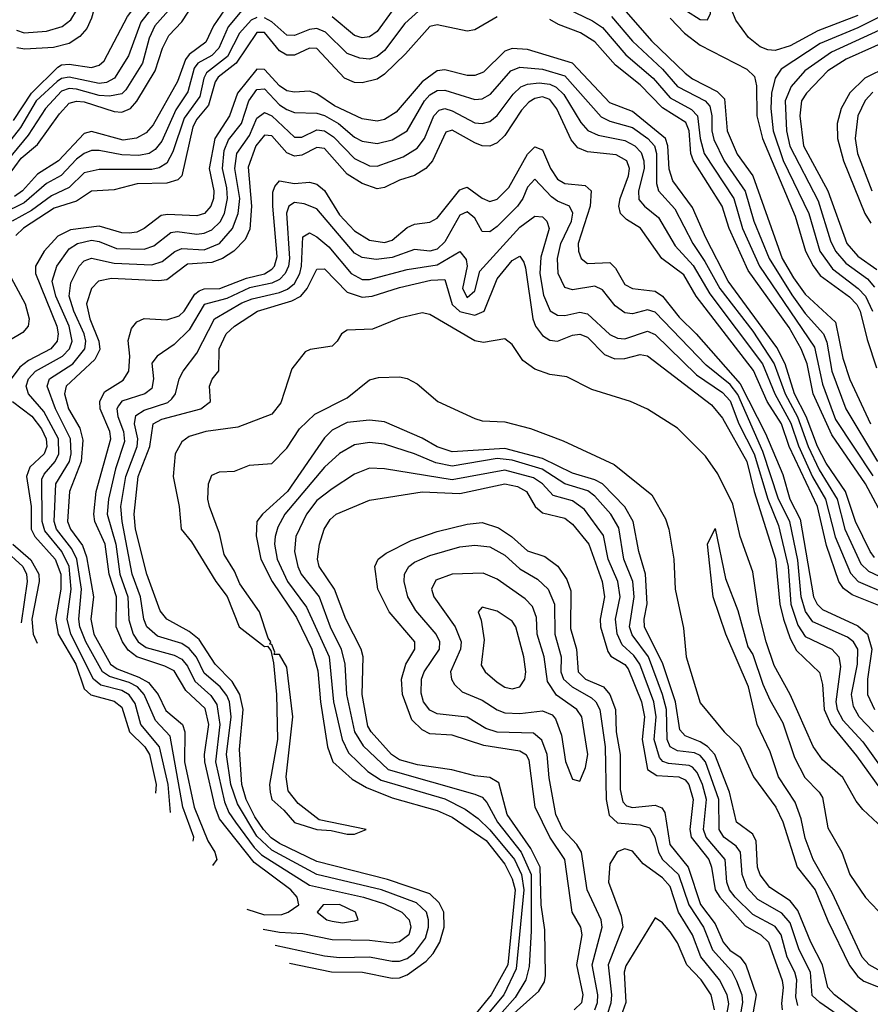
# Model space of a CAD drawing. Header units: inches. Extents: x 884549 to 1028252, y 526810 to 653624.
# Tile 238 of 256: x 906038 to 908303, y 601605 to 604226. Entities that reach past the tile are written whole.
import ezdxf

# ---------------------------------------------------------------- set-up
doc = ezdxf.new("R2010")
doc.units = ezdxf.units.IN
doc.header["$MEASUREMENT"] = 0
doc.layers.add('A9600', color=7, linetype='Continuous')

msp = doc.modelspace()

# ---------------------------------------------------------------- linework, layer by layer
at = {"layer": 'A9600', "color": 5}
for points, elevation in [([(906022.1, 603957.9), (906069.5, 604030.5), (906140.4, 604099.6), (906150, 604105.5), (906170, 604107.7), (906230, 604098.4), (906250, 604105.2), (906263.1, 604116.9), (906325.9, 604234.1), (906367, 604290), (906375.5, 604310), (906376.9, 604336.9), (906370, 604396.3), (906350, 604413.6), (906330, 604402.5), (906270, 604345.7), (906250, 604303.8), (906229.5, 604230.5), (906217.3, 604202.7), (906198.7, 604181.3), (906170, 604163), (906128.4, 604151.6), (906052, 604148), (906031.3, 604151.3)], 2780), ([(906416, 604290), (906360.9, 604219.1), (906328.2, 604130), (906291.1, 604070), (906270, 604058.6), (906250, 604055.8), (906170, 604073.1), (906150, 604069.1), (906138.6, 604061.4), (906082.7, 604010), (906040.7, 603939.3), (905978.8, 603861.2)], 2760), ([(906008.4, 603811.6), (906042.8, 603857.2), (906086, 603894), (906144.3, 603975.7), (906170, 604004.2), (906190, 604009.5), (906210, 604007.1), (906290, 603981.4), (906310, 603979.5), (906333.8, 603990), (906350.5, 604009.5), (906398.8, 604090), (906418.8, 604150), (906435.9, 604184.1), (906470, 604220.1), (906505.6, 604274.4)], 2720), ([(906593.9, 604266.1), (906554.6, 604210), (906534.1, 604165.9), (906490, 604133.8), (906479.7, 604120.3), (906458.5, 604061.5), (906393.9, 603946.1), (906374.9, 603925.1), (906349.1, 603910.9), (906314.3, 603905.7), (906230, 603928), (906210, 603923.1), (906142.1, 603850), (906085.6, 603814.4), (906046.1, 603770), (906024.8, 603755.2)], 2680), ([(908270, 604237), (908163.3, 604196.7), (908090, 604156.5), (908050, 604144.2), (908030, 604145.7), (908010, 604154.1), (907978.4, 604178.4), (907945.2, 604225.2), (907922.2, 604282.2)], 2720), ([(906441.8, 604258.2), (906398.3, 604210), (906383.4, 604176.6), (906365.2, 604110), (906321, 604039), (906310, 604029), (906278, 604022), (906250, 604024.2), (906190, 604041.1), (906170, 604043), (906150, 604035.8), (906107.2, 603990), (906061.4, 603918.6), (905990, 603832.3)], 2740), ([(906630, 604250.7), (906593.3, 604206.7), (906568.3, 604150), (906549.6, 604130.4), (906512.3, 604110), (906503.1, 604096.9), (906485.9, 604034.1), (906454.2, 603985.8), (906417.3, 603902.7), (906399.4, 603880.6), (906383.4, 603870), (906355.4, 603864.6), (906310, 603866.7), (906250, 603877.9), (906230, 603877.6), (906210, 603869.8), (906190, 603854.9), (906148.9, 603811.1), (906109.9, 603790), (906050, 603738.2), (905991.2, 603708.9)], 2660), ([(906030, 604198.5), (906050, 604190.9), (906110, 604195.8), (906151.7, 604208.3), (906174.6, 604225.4), (906189.9, 604250.1)], 2760), ([(907110, 604257.5), (907064.2, 604215.8), (907010, 604144.4), (906990, 604127.9), (906970, 604121.3), (906943.8, 604123.8), (906910, 604136.4), (906853, 604193), (906830, 604202.5), (906810, 604200.3), (906770, 604184), (906750, 604184.9), (906710, 604219.9), (906690, 604231)], 2640), ([(907030.3, 604250), (906990, 604194.3), (906970, 604180.1), (906950, 604177.7), (906930, 604183.6), (906870, 604233.5)], 2660), ([(907495.4, 604255.4), (907563.3, 604223.3), (907590, 604204.8), (907652.4, 604132.4), (907725.2, 604070), (907770, 604017.8), (907826.9, 603986.9), (907842.9, 603970), (907850.2, 603910), (907861.2, 603870), (907939.5, 603750), (907962.4, 603670), (908008, 603570), (908154.1, 603354.1), (908175.8, 603255.8), (908210, 603162.1), (908310, 603011.9)], 2640), ([(907641.1, 604261.1), (907720.7, 604170), (907810, 604083.5), (907830, 604068.5), (907895.1, 604035.1), (907915, 604015), (907922.4, 603930), (907948.4, 603868.4), (907990.6, 603810), (908068.8, 603590), (908098.4, 603538.4), (908130, 603495), (908210, 603421), (908230, 603325.4), (908248.6, 603268.6), (908304, 603150)], 2680), ([(908350, 604244.5), (908270, 604204.2), (908170, 604162.8), (908066, 604094), (908049.8, 604070.2), (908040.4, 604030), (908038, 603990), (908044.9, 603930), (908071.3, 603851.3), (908139.6, 603710), (908169.1, 603610), (908202.4, 603562.4), (908270.8, 603510.8), (908290.2, 603490), (908309.2, 603450)], 2740), ([(906670, 604232.1), (906654.8, 604225.2), (906623.5, 604190), (906591.8, 604128.2), (906535.7, 604084.3), (906528.3, 604070), (906518.2, 604021.8), (906476.1, 603963.9), (906446.1, 603873.9), (906430, 603843.9), (906410, 603831.5), (906390, 603826.9), (906250, 603827.2), (906210, 603818.6), (906170, 603779.2), (906122.8, 603757.2), (906070, 603717.8), (906018, 603690)], 2640), ([(907310, 604233.5), (907250, 604199.4), (907230, 604195.2), (907150, 604212.1), (907130, 604208), (907065.3, 604134.7), (907010, 604081.1), (906990, 604067.7), (906950, 604058.2), (906930, 604058.8), (906902.9, 604070), (906830, 604149), (906810, 604150.3), (906770, 604131.5), (906750, 604131.9), (906730, 604142.7), (906690, 604192.3), (906670, 604191.7), (906615.1, 604110), (906567.2, 604072.8), (906559.3, 604060.7), (906541.2, 603998.8), (906510, 603960.8), (906499.3, 603940.7), (906470.4, 603810), (906459.9, 603800.1), (906430, 603790.8), (906350.9, 603789), (906290, 603773.3), (906230, 603769.2), (906190, 603743.2), (906130, 603724.5), (906048.6, 603671.4), (906028.4, 603651.6)], 2620), ([(908325.3, 602925.3), (908290.5, 602990), (908201, 603121), (908151, 603230), (908135.4, 603310), (908118.9, 603350), (908086.9, 603406.9), (907978.1, 603558.1), (907927.4, 603670), (907908.6, 603730), (907832, 603850), (907825.3, 603870), (907820.5, 603930), (907812.4, 603952.4), (907750, 603991.3), (907690, 604052.6), (907625, 604105), (907570, 604166.7), (907531.4, 604191.3), (907473, 604213), (907450, 604226.9)], 2620), ([(907614.1, 604234.1), (907670, 604168.7), (907750, 604094.4), (907790, 604048.6), (907863.2, 604010), (907875.8, 603995.8), (907880.8, 603970), (907880.8, 603930), (907886.8, 603906.8), (907913.7, 603850), (907969.6, 603769.6), (907993, 603690), (908033.9, 603590), (908093.9, 603493.9), (908130, 603444.3), (908178.9, 603390), (908187.3, 603367.3), (908200.6, 603290), (908237.8, 603190), (908322, 603050)], 2660), ([(907770, 604229.7), (907808.2, 604190), (907850, 604158.2), (907974.5, 604094.5), (907994.6, 604074.6), (907999.9, 604050), (908000.9, 603970), (908015.7, 603910), (908102.8, 603702.8), (908131, 603610), (908150.8, 603570.8), (908170, 603544.9), (908248, 603488), (908267.4, 603467.4), (908276.4, 603450), (908294.7, 603374.7), (908319.4, 603299.4)], 2720), ([(908370, 604217.3), (908200, 604140), (908128.5, 604090), (908092.2, 604047.8), (908076.1, 604010), (908079.9, 603930), (908089.1, 603889.1), (908164, 603744), (908197.2, 603637.2), (908210, 603610.1), (908238, 603578), (908295.8, 603535.8), (908314.1, 603514.1)], 2760), ([(908390, 604188), (908239, 604121), (908190.1, 604090), (908133, 604030), (908120.2, 604010), (908115.8, 603970), (908125.3, 603890), (908190.2, 603770), (908240.5, 603630), (908270, 603596.8), (908320.9, 603560.9)], 2780), ([(908314.3, 602794.2), (908302.5, 602810), (908263.9, 602890), (908237.2, 602970), (908185.6, 603045.6), (908162.6, 603090), (908132.7, 603170), (908101, 603230), (908076.1, 603310), (908053.8, 603353.8), (907924.7, 603530), (907865.3, 603645.3), (907830, 603726.1), (907777.2, 603797.2), (907768, 603828), (907763.8, 603890), (907757.7, 603910), (907670, 603981.7), (907610, 604004.5), (907510.3, 604110.3), (907390, 604146.6), (907350, 604149.5), (907330, 604141.8), (907273.5, 604086.5), (907250, 604077.7), (907230, 604077.3), (907170, 604092.5), (907150, 604089.5), (907110, 604060.3), (907040.5, 603979.5), (907010, 603960.5), (906990, 603956.2), (906950, 603962.4), (906876.8, 603996.8), (906830, 604028.3), (906810, 604035.4), (906770, 604032.8), (906750, 604036.6), (906730, 604049.8), (906690, 604093.1), (906670, 604094), (906618.7, 604030), (906597, 603970), (906558.1, 603910), (906542.9, 603830), (906555.3, 603770), (906554.5, 603750), (906547.4, 603730), (906530.3, 603710), (906510, 603703.5), (906432.3, 603707.7), (906415.3, 603704.7), (906369.9, 603670), (906350, 603660.5), (906330, 603657.3), (906310, 603658.2), (906250, 603676.5), (906173.8, 603666.2), (906139.8, 603650), (906104, 603610), (906080.7, 603570), (906080.7, 603550), (906137.1, 603410), (906141, 603390), (906138.2, 603370), (906121.5, 603350), (906061.5, 603318.5), (906039.1, 603300.9), (906015.4, 603270)], 2580), ([(906440.2, 602115.6), (906433.8, 602190), (906410.7, 602290.7), (906361.3, 602350), (906345.6, 602405.6), (906330, 602428.6), (906310, 602440.6), (906254.7, 602454.7), (906234.9, 602470), (906174.2, 602590), (906165.3, 602630), (906175.9, 602710), (906170, 602770), (906150.6, 602810), (906105.2, 602865.2), (906098.5, 602890), (906097.1, 603002.9), (906103.5, 603016.5), (906132.9, 603050), (906142.5, 603070), (906141.5, 603110), (906102.6, 603182.6), (906061.9, 603230), (906055.3, 603250), (906061.8, 603270), (906080.2, 603290), (906152.5, 603330), (906170.8, 603350), (906178.2, 603370), (906170.2, 603409.8), (906134.4, 603490), (906124.6, 603530), (906137, 603570), (906170, 603615.8), (906192.5, 603630), (906230, 603639.4), (906250, 603635.8), (906296.5, 603616.5), (906370, 603615.2), (906395.8, 603624.2), (906440.8, 603659.2), (906457.6, 603662.4), (906510, 603655.2), (906530, 603657.5), (906550, 603666.6), (906572, 603688), (906583.6, 603710), (906591.5, 603750), (906590, 603778.8), (906578.8, 603830), (906582.5, 603877.5), (906594.1, 603905.8), (906628.6, 603950), (906648.2, 604010), (906670, 604040.4), (906690, 604041.9), (906730, 603999.5), (906750, 603986.9), (906770, 603978.6), (906830, 603976.9), (906850, 603971.2), (906887.2, 603950), (906930, 603913.5), (906950, 603902.7), (906990, 603896.2), (907030, 603905.8), (907069.9, 603930), (907116.5, 604010), (907130, 604026), (907150, 604037.2), (907170, 604038.3), (907250, 604013.7), (907270, 604015.4), (907292.2, 604027.8), (907346.1, 604090), (907370, 604099.5), (907430, 604094.1), (907490, 604076.3), (907587, 603967), (907610, 603955.7), (907670, 603938.7), (907711.1, 603910), (907728.5, 603890), (907733.8, 603870), (907733.8, 603790), (907738.8, 603770), (907782.3, 603722.3), (907830.5, 603630), (907862.6, 603582.6), (907902.8, 603510), (907990, 603396.6), (908047.4, 603310), (908076.2, 603230), (908108.9, 603168.9), (908137.6, 603090), (908167.3, 603027.3), (908214.5, 602950), (908235.4, 602870), (908277.8, 602777.8), (908298.3, 602758.3), (908370, 602724.4)], 2560), ([(908350, 604100.6), (908288.8, 604070), (908248.4, 604031.6), (908225.6, 603990), (908215.2, 603950), (908215.8, 603910), (908232.1, 603850), (908288.8, 603710), (908304.1, 603684.1)], 2820), ([(906500.3, 602039.4), (906502, 602050), (906473, 602130), (906438.7, 602318.7), (906400.1, 602360.1), (906370, 602430), (906351.7, 602450), (906330, 602461.7), (906277.3, 602477.3), (906258.8, 602490), (906214.5, 602570), (906198.4, 602610), (906196.3, 602630), (906203.3, 602710), (906191, 602790), (906177.7, 602817.7), (906136.9, 602870), (906130.5, 602890), (906134.8, 602990), (906171.4, 603050), (906175.4, 603070), (906173.7, 603110), (906133.9, 603190), (906111.5, 603250), (906117.4, 603270), (906180.2, 603310), (906211.8, 603350), (906214.7, 603370), (906210, 603390), (906182.9, 603450), (906170.4, 603490), (906174.2, 603525.8), (906196.8, 603570), (906210, 603583.9), (906230, 603591.2), (906290, 603578.1), (906390, 603573.6), (906417.9, 603582.1), (906451.2, 603608.8), (906470, 603617), (906530, 603613.2), (906570, 603630.3), (906605.3, 603670), (906620.2, 603710), (906624.9, 603750), (906611.6, 603830), (906616.2, 603870), (906650, 603917.9), (906670, 603964.1), (906690, 603978.8), (906710, 603969.8), (906770, 603912.9), (906790, 603913.5), (906830, 603933), (906850, 603930.5), (906874.1, 603914.1), (906930, 603856.1), (906970, 603837.1), (906990, 603835.8), (907059, 603861), (907096.4, 603883.6), (907116, 603910), (907140.9, 603970), (907154.9, 603985.1), (907170, 603989.3), (907190, 603983.6), (907250, 603951.2), (907270, 603949.5), (907290, 603955.2), (907310, 603971.2), (907351.9, 604028.1), (907372.9, 604047.1), (907390, 604054.1), (907421.9, 604058.1), (907450, 604054.7), (907466.8, 604046.8), (907487, 604026.9), (907532.4, 603952.4), (907551.2, 603931.2), (907578.2, 603918.2), (907650, 603904.2), (907676.2, 603890), (907692.9, 603872.9), (907700.2, 603850), (907700.6, 603830), (907685.9, 603770), (907687.2, 603747.2), (907701.5, 603730), (907739.4, 603699.4), (907783.8, 603623.8), (907831.8, 603571.8), (907876, 603496), (908015.7, 603310), (908048.6, 603230), (908091.8, 603151.8), (908111.6, 603091.6), (908149.2, 603009.2), (908183.5, 602950), (908209.6, 602849.6), (908250, 602752.3), (908270.6, 602730.6), (908350, 602696.3)], 2540), ([(908310, 604032.8), (908289, 604011), (908270, 603970), (908262.6, 603910), (908268.9, 603870), (908307, 603770)], 2840), ([(908330, 602665.1), (908254.5, 602694.5), (908231.8, 602711.8), (908219, 602730), (908186.4, 602826.4), (908162.1, 602930), (908087.2, 603090), (908067.1, 603150), (908028.9, 603210), (907992, 603292), (907839.6, 603490), (907806.4, 603546.4), (907748.3, 603590), (907691.4, 603671.4), (907654, 603694), (907638.4, 603710), (907633.7, 603730), (907636.9, 603750), (907659.4, 603810), (907661.9, 603830), (907655, 603850), (907626.6, 603866.6), (907550, 603874), (907524.8, 603884.8), (907506.3, 603906.3), (907468.8, 603988.8), (907450, 604013.6), (907430, 604020.4), (907410, 604016.6), (907393.8, 604006.2), (907374.5, 603985.5), (907330, 603917.8), (907310, 603898.1), (907290, 603889.7), (907270, 603889.8), (907250, 603897.9), (907190, 603931.6), (907173.3, 603926.7), (907137.9, 603850), (907120.1, 603830), (907090, 603811.5), (907050, 603799), (907010, 603779.3), (906990, 603775.5), (906950, 603790.3), (906910, 603815.1), (906850, 603883), (906830, 603885.4), (906790, 603865.7), (906770, 603863.1), (906750, 603871.8), (906710, 603916.6), (906690, 603918.9), (906667.3, 603890), (906646.7, 603833.3), (906655.6, 603730), (906651.2, 603668.8), (906639.2, 603640.8), (906609, 603610), (906578.7, 603590), (906550, 603579.3), (906485, 603575), (906430, 603533.6), (906409.3, 603530.7), (906283.1, 603536.9), (906248.4, 603530), (906229.9, 603510), (906216.1, 603470), (906225, 603430), (906249.4, 603370), (906252, 603348), (906238.7, 603321.3), (906162.6, 603250), (906157.9, 603230), (906168, 603190), (906198.4, 603138.4), (906206.4, 603106.4), (906202, 603050), (906171.2, 602970), (906165.6, 602890), (906173.8, 602870), (906205.9, 602825.9), (906216.3, 602796.3), (906234.6, 602690), (906228.2, 602630), (906236.1, 602590), (906280.2, 602510), (906297.6, 602497.6), (906356.1, 602476.1), (906381.1, 602461.1), (906407.3, 602430), (906427.3, 602387.3), (906471.9, 602350), (906478.3, 602330), (906477, 602250), (906503.1, 602130), (906539.8, 602039.8), (906558.2, 602010), (906563.2, 601990), (906551.6, 601974.5)], 2520), ([(906643.5, 601857.9), (906690, 601843.3), (906736, 601844), (906752.8, 601850), (906781.2, 601870), (906777, 601890), (906760.5, 601910), (906662.6, 601982.7), (906570, 602098.5), (906558.5, 602130), (906531.5, 602250), (906530.5, 602270), (906542.4, 602350), (906532.4, 602392.4), (906480.5, 602440.5), (906450, 602492.3), (906425.2, 602505.2), (906350, 602530.2), (906327.5, 602547.5), (906312.2, 602570), (906295.7, 602610), (906296.3, 602690), (906276.3, 602750), (906265.8, 602830), (906238.7, 602890), (906235.5, 602910), (906242, 602970), (906280.7, 603110), (906278.5, 603130), (906253.1, 603190), (906252.2, 603210), (906264.5, 603235.5), (906313.8, 603266.2), (906329, 603290), (906331.9, 603330), (906327.6, 603372.4), (906335.9, 603404.2), (906350, 603421.3), (906369.7, 603430.3), (906430, 603426.6), (906462.7, 603437.3), (906476.6, 603450), (906504.7, 603495.3), (906516, 603504), (906530, 603509.1), (906571, 603510), (906642.3, 603537.7), (906690.1, 603549.9), (906710, 603561.8), (906717.2, 603570), (906724.3, 603595.7), (906712.2, 603730), (906712.7, 603767.3), (906717.6, 603782.4), (906730, 603797), (906770, 603789.6), (906810, 603793.3), (906830, 603788.1), (906850, 603770.9), (906890, 603706.6), (906930, 603663.8), (906970, 603638.7), (907010, 603633.2), (907030, 603639), (907070, 603673.1), (907090, 603681.7), (907130, 603686.7), (907150, 603697.9), (907210, 603773.1), (907222.2, 603777.8), (907230, 603780.5), (907270, 603750.7), (907290, 603742.1), (907310, 603748.1), (907340.8, 603779.2), (907390, 603868.2), (907410, 603887.8), (907430, 603879.2), (907451.6, 603830), (907470, 603801.3), (907490, 603789.6), (907544.4, 603784.4), (907559.9, 603770), (907556.9, 603730), (907525.7, 603630), (907525.8, 603610), (907533, 603590), (907550, 603577.3), (907610, 603579.7), (907624.6, 603564.6), (907650, 603521.1), (907670, 603510.4), (907730, 603503.7), (907749.7, 603490), (907794, 603434), (907839.1, 603390), (907956.3, 603256.3), (908024.5, 603124.5), (908070, 603015.1), (908089.1, 602950), (908116.6, 602896.6), (908152, 602690), (908162, 602670), (908175.6, 602655.6), (908270, 602612.2), (908295.5, 602590), (908307.2, 602550), (908295.6, 602470), (908295.9, 602430), (908313.9, 602390)], 2480), ([(908311.9, 602330), (908273.6, 602370), (908258, 602398), (908253.1, 602430), (908268.7, 602510), (908269.8, 602550), (908258.2, 602570), (908242.2, 602582.2), (908150, 602623.3), (908130.6, 602650.6), (908119.3, 602690), (908110, 602787.5), (908088.7, 602890), (908059, 602950), (908016.8, 603076.8), (907950, 603228.3), (907930, 603254.7), (907866.4, 603306.4), (907730, 603447.2), (907710, 603453.9), (907670, 603443.4), (907650, 603445.3), (907624, 603464), (907590, 603506.9), (907570, 603516.8), (907510, 603507), (907490, 603512.8), (907471.7, 603550), (907470.6, 603590), (907479.4, 603630), (907507.4, 603690), (907510.9, 603710.9), (907502.4, 603730), (907470, 603743.1), (907454.5, 603754.5), (907410, 603801.1), (907390, 603779.8), (907377.9, 603750), (907363.7, 603730), (907310, 603675.5), (907290, 603661), (907270, 603661.8), (907250, 603697.3), (907230, 603714.3), (907210, 603705.8), (907170, 603634.3), (907150, 603615.4), (907130, 603609.6), (907090, 603614), (907030, 603592.7), (906987.6, 603587.6), (906950, 603592.6), (906930, 603604.4), (906830, 603722.7), (906796, 603736), (906770, 603739), (906754.8, 603730), (906748.9, 603711.1), (906756.6, 603590), (906754.2, 603570), (906745.3, 603550), (906730, 603534.7), (906710, 603524.3), (906650, 603511.8), (906590, 603483.7), (906530, 603467.9), (906490, 603400.4), (906450, 603361.6), (906404.8, 603330), (906390, 603311.3), (906394.5, 603270), (906390, 603244.2), (906371.8, 603230), (906310, 603210.3), (906301.6, 603198.4), (906297.5, 603190), (906299.9, 603170), (906314.4, 603130), (906317.2, 603102.8), (906293.1, 603030), (906274.7, 602950), (906271.5, 602910), (906294.5, 602830), (906305.1, 602750), (906326, 602690), (906328.7, 602628.7), (906340.2, 602590), (906353.7, 602570), (906374.8, 602554.8), (906450, 602533.9), (906470, 602523.4), (906484.9, 602504.9), (906504.7, 602464.7), (906547.2, 602427.2), (906563.4, 602403.4), (906571.4, 602350), (906559.6, 602250), (906583.9, 602143.9), (906595.7, 602115.7), (906613, 602090), (906662.6, 602022.6), (906682.6, 602002.5), (906810, 601921.7), (906953.7, 601890), (907010, 601871.9), (907056.2, 601850), (907075.2, 601830), (907079.9, 601810), (907074.6, 601790), (907050, 601771.4), (907030, 601767.8), (906970, 601774.9), (906870, 601776.2), (906792.1, 601792.1), (906730, 601796.2), (906686.4, 601803.6)], 2460), ([(906718.7, 601762.6), (906850, 601733.9), (906890, 601729.8), (906970, 601731.6), (907030, 601719.5), (907050, 601719.6), (907070, 601727.1), (907090, 601742.1), (907118.7, 601781.3), (907126.6, 601810), (907126.9, 601830), (907121.1, 601850), (907095.3, 601875.3), (907002.1, 601910), (906830, 601950.8), (906710, 602015), (906670, 602052.2), (906618.2, 602138.2), (906600.3, 602190), (906589.3, 602270), (906601.7, 602370), (906596.7, 602410), (906590, 602427.3), (906571.9, 602450), (906530, 602486.6), (906509, 602529), (906490, 602551.8), (906470, 602565.1), (906405.2, 602585.2), (906376.9, 602610), (906368.7, 602630), (906360, 602690), (906338.1, 602750), (906311, 602890), (906308, 602930), (906320.8, 603010), (906351, 603090), (906353, 603110), (906344.4, 603150), (906347.5, 603172.5), (906370, 603186.2), (906432.7, 603207.3), (906443.6, 603216.4), (906453.1, 603230), (906463.1, 603270), (906473.4, 603290), (906510, 603338.4), (906556.9, 603430), (906630, 603472.3), (906657.1, 603482.9), (906730, 603499.7), (906751.2, 603508.8), (906770, 603523.6), (906784.5, 603550), (906789.1, 603570), (906792.2, 603647.8), (906810, 603658.4), (906830, 603647.9), (906861.2, 603621.2), (906921.3, 603550), (906950, 603534.8), (906970, 603534.8), (907070, 603561.2), (907150, 603573.8), (907210, 603608.6), (907227.5, 603587.5), (907229.7, 603569.7), (907217.1, 603510), (907230, 603486.4), (907250, 603504), (907263.4, 603556.6), (907370, 603674), (907410, 603703.4), (907430, 603701.2), (907436.1, 603696.1), (907442.3, 603690), (907447.7, 603670), (907426.2, 603593.8), (907423.2, 603550), (907432.9, 603492.9), (907451.2, 603451.2), (907470, 603439.2), (907490, 603438.3), (907530, 603447.4), (907550, 603443), (907610, 603388.3), (907630, 603378.1), (907650, 603376.5), (907710, 603396.5), (907730, 603388.1), (907840.8, 603280.8), (907910, 603233.7), (907930, 603211.2), (907953.1, 603150), (907994.3, 603070), (908030.3, 602950), (908059.1, 602879.1), (908084.3, 602770), (908091.9, 602670), (908110, 602613.9), (908130, 602584.3), (908200.4, 602550), (908219.4, 602530), (908223.7, 602503.7), (908211.5, 602410), (908214.7, 602390), (908230, 602361.6), (908283.6, 602303.6), (908350, 602210.4)], 2440), ([(906756.9, 601714.2), (906868.8, 601691.2), (906950.8, 601690.8), (907030, 601674.6), (907050, 601675.5), (907070, 601683.7), (907120.5, 601719.5), (907139.7, 601740.3), (907157.1, 601770), (907168.3, 601810), (907167.4, 601850), (907155.3, 601875.3), (907130, 601898.9), (907017.4, 601937.4), (906830, 601985.2), (906730, 602032.5), (906707.9, 602047.9), (906687.5, 602070), (906664.3, 602104.3), (906641.7, 602150), (906629.7, 602190), (906623.4, 602283.4), (906633, 602390), (906625, 602430), (906604.5, 602464.5), (906559.1, 602510), (906516.4, 602576.4), (906490, 602597.4), (906430, 602629.9), (906412.3, 602652.3), (906376.8, 602750), (906346.9, 602870), (906342.8, 602910), (906353.9, 603010), (906385.3, 603090), (906393.6, 603150), (906417, 603163), (906521.1, 603190), (906546.3, 603210), (906543.6, 603250), (906550.7, 603269.3), (906568.7, 603291.3), (906569.4, 603350), (906588.3, 603390), (906610.8, 603410), (906671.6, 603450), (906762.7, 603477.3), (906786.8, 603490), (906804.2, 603510), (906830, 603561.9), (906850, 603562.9), (906910, 603500.8), (906950, 603487), (906976.8, 603490), (907050, 603513.5), (907133, 603533), (907170, 603534), (907190, 603467.8), (907210, 603449.6), (907250, 603439.3), (907275.5, 603450), (907310, 603535.9), (907350, 603584.7), (907370, 603596.2), (907380.9, 603580.9), (907385.2, 603565.2), (907405, 603430), (907411.9, 603410), (907430, 603385.1), (907450, 603372.9), (907470, 603370.6), (907510, 603386.3), (907530, 603389), (907550, 603380.5), (907595, 603335), (907623.2, 603323.2), (907650, 603324.4), (907690, 603334.3), (907710, 603331.1), (907880.4, 603200.4), (907910, 603165.5), (907974.7, 603050), (907994.1, 602970), (908050.3, 602790), (908062, 602670), (908071.8, 602630), (908090, 602578.3), (908106.7, 602546.7), (908168.1, 602488.1), (908175.8, 602455.8), (908180, 602390), (908197.6, 602350), (908266.4, 602266.4), (908330, 602178)], 2420), ([(906009.3, 603550), (906052.8, 603470), (906064, 603430), (906061.3, 603410), (906046.7, 603393.3), (906010, 603371.2)], 2620), ([(908376.7, 602036.7), (908283.2, 602123.2), (908265.2, 602145.2), (908230, 602208.3), (908175.4, 602255.4), (908150.8, 602290.8), (908089.3, 602429.3), (908047.1, 602507.1), (908025.6, 602570), (908006.7, 602646.7), (907990, 602756), (907956.6, 602850), (907936.7, 602936.7), (907897.4, 603017.4), (907864.4, 603064.4), (907790, 603138.4), (907710, 603189.3), (907664.5, 603210), (907561.9, 603241.9), (907495.3, 603275.3), (907450, 603281.4), (907410, 603295.3), (907378.4, 603318.4), (907350, 603361.3), (907330, 603376.1), (907273, 603367), (907250, 603370.7), (907130, 603440.8), (907110, 603445.4), (907050, 603431.2), (906977.7, 603402.3), (906910, 603399.9), (906895.5, 603390), (906884.1, 603370), (906870, 603357.2), (906811.9, 603348.1), (906798.4, 603341.6), (906763, 603297), (906734, 603206), (906710, 603175.6), (906618.9, 603141.1), (906533.7, 603130), (906490, 603116.8), (906470, 603102.6), (906452.7, 603070), (906446.7, 603010), (906462.8, 602930), (906468.4, 602870), (906496.1, 602836), (906560.4, 602730), (906590.4, 602690.4), (906623.2, 602610), (906690, 602557.7), (906698.3, 602558.3), (906706.7, 602546.7), (906714.2, 602514.2), (906722.5, 602430), (906724.5, 602310), (906703.7, 602190), (906705.1, 602170), (906710, 602149.9), (906742.1, 602122.1), (906770, 602088.5), (906829.4, 602070), (906867.3, 602067.3), (906910, 602057.7), (906930, 602058), (906961, 602070), (906836.1, 602096.1), (906779.5, 602139.5), (906753, 602173), (906748.1, 602210), (906765.8, 602370), (906750, 602502.6), (906730, 602536.2), (906716, 602536), (906718, 602542), (906710, 602562.8), (906704, 602564), (906706.7, 602570), (906699.7, 602579.7), (906676.5, 602650), (906624.2, 602724.2), (906610, 602757.8), (906582.7, 602802.7), (906570, 602858), (906543.8, 602930), (906539.6, 602950), (906541.3, 602990), (906550, 603013.3), (906570, 603022.6), (906610, 603024.4), (906650, 603040.4), (906710, 603044.8), (906750, 603085.1), (906783.1, 603136.9), (906824.2, 603175.8), (906910, 603219.6), (906970, 603267.3), (906993.3, 603273.3), (907050, 603275.2), (907070.4, 603270.4), (907096.5, 603256.5), (907151.6, 603210), (907250, 603164.4), (907270, 603158.2), (907330, 603155.2), (907398.1, 603138.1), (907485.1, 603105.1), (907621.5, 603041.5), (907721.4, 602961.4), (907757.4, 602897.4), (907766.6, 602870), (907780.2, 602790), (907783.4, 602710), (907805.8, 602605.8), (907812.7, 602530), (907850, 602407), (907913.7, 602330), (907955.8, 602290), (907992.4, 602210), (908051.3, 602130), (908070.5, 602090.5), (908108.5, 601970), (908156.5, 601910), (908190, 601827.5), (908247.9, 601707.9), (908270, 601679.3), (908286.2, 601666.2), (908386.8, 601626.8)], 2380), ([(906019.7, 603210), (906070.4, 603170.4), (906096.8, 603136.8), (906109.1, 603110), (906110.5, 603090), (906103.2, 603070), (906065.4, 603034.6), (906056.7, 603010), (906068.9, 602930), (906068.8, 602870), (906078.7, 602850), (906132.9, 602790), (906148.3, 602750), (906147.6, 602710), (906133.8, 602630), (906141.3, 602590), (906187.7, 602510), (906210, 602444.6), (906228.3, 602428.3), (906290, 602411.5), (906310, 602395.7), (906330.8, 602330), (906371.5, 602290), (906384.3, 602270), (906402, 602190), (906400, 602166.5)], 2580), ([(908290, 601566.7), (908207.9, 601630), (908190, 601649.6), (908176.2, 601710), (908145, 601770), (908110, 601855), (908090, 601880.4), (908036, 601916), (908009.8, 601949.8), (908002.9, 601970), (907999.4, 602039.4), (907990, 602057.5), (907947.2, 602090), (907928.1, 602170), (907889.4, 602270), (907870, 602291.3), (907850, 602304), (907810, 602319.3), (907795.9, 602335.9), (907784.1, 602410), (907751.1, 602511.1), (907702, 602610), (907701.2, 602630), (907709.3, 602670.7), (907704.7, 602750), (907686.6, 602810), (907671.8, 602890), (907650, 602929.3), (907590, 602990.3), (907570, 603000.9), (907510, 603018.9), (907430, 603058.2), (907330, 603084.6), (907190, 603076), (907150, 603088.7), (907110, 603112.3), (907010, 603155.7), (906970, 603160.2), (906910, 603153.8), (906870, 603133.5), (906850, 603113.1), (906751.6, 602970), (906684.8, 602910), (906669.8, 602890.2), (906668.3, 602851.7), (906680.8, 602790), (906710.8, 602730), (906775, 602635), (906816.3, 602550), (906832.3, 602492.3), (906839.5, 602410), (906857.7, 602290), (906872.6, 602250), (906924, 602204), (906961.7, 602181.7), (907030, 602154.6), (907150, 602121), (907190, 602103.2), (907280.5, 602040.5), (907330, 601977.6), (907350, 601939), (907357.8, 601910), (907337.8, 601710), (907293.9, 601630), (907250, 601577.1)], 2420), ([(908252.4, 601552.4), (908168.4, 601610), (908148.4, 601628.4), (908143.7, 601690), (908113.5, 601750), (908090, 601821.9), (908067.2, 601847.2), (908003.7, 601883.7), (907975.3, 601915.3), (907961.9, 601950), (907957.8, 602010), (907946.2, 602026.2), (907913.3, 602050), (907900.4, 602070), (907900.2, 602150), (907863.9, 602250), (907850, 602266.9), (907834.6, 602274.6), (907790, 602279.9), (907770, 602290), (907762.1, 602310), (907760.5, 602390), (907750, 602429.9), (907712.2, 602530), (907668.7, 602588.7), (907662.4, 602610), (907674.7, 602690), (907670.5, 602730), (907647.2, 602790), (907633.2, 602873.2), (907612, 602910), (907570, 602957.3), (907551.5, 602971.5), (907490, 602990.2), (907429.9, 603029.9), (907350, 603053.8), (907310, 603057.9), (907190, 603037.4), (907146, 603046), (907090, 603070.5), (907010, 603096.2), (906970, 603100.4), (906930, 603094.2), (906890, 603071.1), (906850, 603035.1), (906744.4, 602910), (906725.3, 602874.7), (906718.2, 602850), (906716.6, 602830), (906724.1, 602790), (906751.4, 602730), (906802.3, 602662.3), (906862.1, 602530), (906874.3, 602410), (906896.9, 602310), (906914.2, 602274.2), (906964.9, 602224.9), (907001.2, 602201.2), (907170, 602151.5), (907224.4, 602124.4), (907259.3, 602099.3), (907290, 602069.1), (907355.6, 601990), (907374.3, 601950), (907380.4, 601910), (907360.3, 601699.7), (907327.3, 601630), (907250, 601538)], 2440), ([(908110, 601601.6), (908104.4, 601624.4), (908107.8, 601670), (908102.6, 601690), (908081.5, 601730), (908066.2, 601790), (908050, 601811.9), (907990, 601844.1), (907943.6, 601890), (907928.5, 601910), (907920.9, 601930), (907916.6, 601990), (907866, 602050), (907859.1, 602070), (907866.7, 602150), (907856.1, 602190), (907841.8, 602221.8), (907830, 602236.5), (907820.7, 602240.7), (907765.9, 602245.9), (907751, 602251), (907742.2, 602262.2), (907728, 602310), (907732.9, 602370), (907726.6, 602410), (907689.3, 602510), (907673.4, 602533.4), (907642.2, 602562.2), (907629.2, 602590.8), (907624.7, 602630), (907636.8, 602690), (907631.1, 602730), (907605, 602790), (907592.7, 602852.7), (907542.5, 602922.5), (907510, 602945), (907459.1, 602959.1), (907430, 602990.2), (907406.6, 603006.6), (907330, 603026.8), (907190, 603001.1), (907009.7, 603030.3), (906970, 603031.7), (906930, 603015.8), (906870, 602977.3), (906830, 602946.4), (906802.3, 602910), (906773.3, 602850), (906770.1, 602810), (906778.7, 602770), (906787.8, 602750), (906835.8, 602690), (906864.7, 602610), (906894.6, 602550), (906903.8, 602510), (906908.5, 602430), (906929.9, 602329.9), (906952.6, 602292.6), (907019.2, 602230), (907250, 602164.2), (907270, 602156.4), (907282.5, 602142.5), (907310.2, 602090), (907373.9, 602010), (907400.3, 601950), (907400.4, 601799.6), (907394.5, 601705.5), (907386, 601670), (907357.2, 601622.8), (907254, 601506)], 2460), ([(907330, 601559.2), (907420.5, 601639.5), (907435.4, 601664.6), (907438, 601681.9), (907437, 601803), (907426.6, 601870), (907424, 601970), (907399.2, 602019.2), (907335.9, 602110), (907314.2, 602194.2), (907290, 602208.7), (907250, 602212.8), (907189, 602229), (907097.5, 602242.5), (907050, 602255.3), (907028.7, 602270), (906974.4, 602330), (906965.7, 602345.7), (906950.5, 602430), (906952.8, 602530), (906947.7, 602550), (906907.1, 602630), (906876.6, 602710), (906835.5, 602770), (906831.7, 602790), (906836.6, 602830), (906849.1, 602870), (906864.9, 602895.1), (906881.2, 602910), (906970, 602947.1), (907110, 602968.9), (907210, 602964.7), (907330, 602990), (907363.4, 602983.4), (907387.9, 602970), (907410.5, 602930.5), (907430, 602913.3), (907490, 602899.1), (907510, 602883.3), (907554, 602830), (907589.5, 602730), (907595.8, 602690), (907584, 602630), (907585.1, 602610), (907604.2, 602544.2), (907612, 602532), (907649.4, 602509.4), (907658.2, 602498.2), (907694.1, 602410), (907701.5, 602370), (907695.3, 602310), (907710.3, 602230.3), (907734.4, 602214.4), (907793, 602210), (907810, 602202.4), (907819.8, 602190), (907831.9, 602150), (907822.8, 602070), (907826.5, 602050), (907872.8, 601990), (907880.5, 601970), (907890, 601910), (907902.1, 601890), (907970, 601814), (908011.3, 601790), (908032.5, 601770), (908068.3, 601668.3), (908071.4, 601650), (908067.1, 601607.1), (908068.6, 601590)], 2480), ([(907515, 601590), (907535.1, 601610), (907539, 601630), (907521.9, 601710), (907535.9, 601790), (907532.7, 601810), (907509.5, 601850), (907490, 601990), (907450, 602050), (907411.2, 602130), (907395, 602255), (907388, 602268), (907370, 602278.7), (907274.1, 602294.1), (907190, 602321.7), (907130, 602325.1), (907110, 602335.2), (907082.3, 602362.3), (907058, 602430), (907054.6, 602470), (907066.7, 602510), (907090.8, 602550), (907090.4, 602570), (907022.1, 602650), (906992.3, 602710), (906983.9, 602770), (906992.8, 602790), (907013.9, 602806.1), (907080.7, 602839.3), (907150, 602863.4), (907230, 602882.9), (907270, 602887.2), (907313.2, 602873.2), (907348, 602850), (907390, 602812), (907436.8, 602796.8), (907470.9, 602770.9), (907495.3, 602735.3), (907505.5, 602705.5), (907504.9, 602604.9), (907520.5, 602550), (907525.4, 602490), (907545.2, 602470), (907592.6, 602450), (907609.3, 602429.4), (907624.4, 602390), (907626.3, 602330), (907636.8, 602270), (907636.9, 602176.9), (907644.1, 602144.1), (907653.6, 602133.6), (907670, 602128.6), (907730, 602135.2), (907747.8, 602127.8), (907755.9, 602115.9), (907769.1, 602030), (907817.8, 601970), (907850.9, 601870.9), (907890, 601818.8), (907911.8, 601770), (907929.4, 601749.4), (907956.5, 601730), (907972, 601710), (907999.1, 601630), (907988.9, 601570)], 2520), ([(908371.9, 601670), (908299.9, 601710), (908281.7, 601730), (908201.9, 601901.9), (908151.3, 601990), (908130, 602047), (908119, 602099), (908103, 602143), (908059.1, 602210), (908036.7, 602276.7), (908002, 602350), (907979, 602450), (907918.4, 602590), (907884.5, 602690), (907869.8, 602830), (907890, 602871.3), (907918, 602738), (907950, 602653.4), (907976.6, 602556.6), (907990, 602536.3), (908016.9, 602456.9), (908035.8, 602415.8), (908070, 602354), (908101.7, 602261.7), (908128.8, 602208.8), (908167.3, 602170), (908175.5, 602155.5), (908190, 602074.4), (908227.2, 602010), (908248.2, 601950), (908290, 601888.8), (908358, 601818)], 2360), ([(906020.1, 602830), (906067.7, 602787.7), (906089.3, 602750), (906090.6, 602730), (906070.9, 602630), (906073.9, 602590), (906084.9, 602565.9)], 2620), ([(907569.4, 601590), (907576.9, 601610), (907578, 601630), (907562.5, 601710), (907589.5, 601810), (907587, 601830), (907549.1, 601910), (907533.9, 602010), (907521.7, 602030), (907484.7, 602070), (907465.8, 602110), (907448.1, 602208.1), (907442.5, 602270), (907428.4, 602308.4), (907406.3, 602326.3), (907309.3, 602329.3), (907279.2, 602339.2), (907230, 602369), (907150, 602377.9), (907130, 602387.5), (907113.7, 602410), (907106.9, 602433.1), (907107.9, 602470), (907115.4, 602490), (907155.9, 602550), (907157.4, 602570), (907147.4, 602590), (907093.3, 602653.3), (907072.1, 602690), (907062.2, 602730), (907063.3, 602750), (907074.5, 602770), (907090, 602781.6), (907130, 602799.2), (907210, 602822.5), (907250, 602827.5), (907290, 602822.3), (907330, 602800.3), (907370, 602763.9), (907416.8, 602736.8), (907445.5, 602710), (907462.7, 602670), (907463.4, 602590), (907480.4, 602530), (907479, 602490), (907486.1, 602470), (907509.6, 602449.6), (907560.8, 602420.8), (907572.7, 602410), (907582.8, 602390), (907597.1, 602290), (907599.5, 602150), (907608.1, 602108.1), (907630, 602088.1), (907690, 602082.7), (907714.9, 602074.9), (907729.6, 602050), (907738.9, 602010), (907750.1, 601990.1), (907792.8, 601950), (907820.3, 601870), (907859.3, 601810), (907883.4, 601750), (907933.6, 601693.6), (907947.3, 601667.3), (907960.8, 601630), (907962.5, 601610), (907952, 601550)], 2540), ([(905996.6, 602816.6), (906046.9, 602770), (906056.3, 602750), (906058.4, 602730), (906042.1, 602620.1)], 2640), ([(907916, 601550), (907926.4, 601606.4), (907921.7, 601630), (907901.5, 601670), (907851.6, 601731.6), (907829.5, 601790), (907792.6, 601850), (907770, 601918.5), (907750, 601941.3), (907698.4, 601978.4), (907670, 602012.9), (907650, 602018.5), (907629.1, 602010.9), (907610, 601978.7), (907605.9, 601930), (907639.8, 601839.8), (907643.9, 601810), (907605.5, 601710), (907613.8, 601630), (907612.2, 601607.8), (907602.3, 601577.7)], 2560), ([(907887.9, 601590), (907879.1, 601630), (907852.5, 601670), (907814.3, 601710), (907790, 601768.4), (907770, 601798), (907750, 601821.7), (907730, 601835.1), (907652.3, 601707.7), (907647.5, 601690), (907652, 601610), (907630, 601547.7)], 2580)]:
    msp.add_lwpolyline(points, dxfattribs=dict(at, elevation=elevation))
for points, elevation in [([(907810, 604399.5), (907790, 604394.5), (907770, 604376.8), (907762.3, 604357.7), (907763.7, 604330), (907771.1, 604310), (907813.9, 604250), (907850, 604226.1), (907870, 604225.3), (907877.7, 604242.3), (907877.1, 604270), (907870, 604316.8), (907853.2, 604373.2), (907830, 604396.6)], 2740), ([(907272.4, 602752.4), (907190, 602749.9), (907146.1, 602733.9), (907134.5, 602710), (907140.8, 602690), (907198.1, 602610), (907213.7, 602570), (907211.7, 602550), (907185.2, 602490), (907188.5, 602470), (907196.5, 602456.5), (907216.9, 602436.9), (907270, 602414.8), (907310, 602388.7), (907330, 602381.2), (907370, 602378.9), (907430, 602386.3), (907455.9, 602375.9), (907464.6, 602364.6), (907481.2, 602321.2), (907491.5, 602251.5), (907510, 602204.4), (907530, 602198.9), (907544.8, 602235.2), (907551.1, 602270), (907535.4, 602370), (907521.6, 602390), (907468, 602428), (907443.9, 602463.9), (907434.6, 602530), (907416.1, 602590), (907414.7, 602634.7), (907403.6, 602663.6), (907383.9, 602683.9), (907310, 602737)], 2560), ([(907270, 602661.7), (907259, 602650), (907267.3, 602627.3), (907275.1, 602575.1), (907267.4, 602507.4), (907277.9, 602490), (907310, 602462.3), (907330, 602449.3), (907350, 602444.9), (907370, 602450.2), (907383.2, 602470), (907385.6, 602490), (907380.4, 602530), (907359.3, 602610), (907350, 602625.2), (907310, 602651.4)], 2580), ([(906890, 601870.8), (906846.3, 601870), (906830.1, 601850), (906856.3, 601830), (906870, 601825.8), (906897.9, 601822.1), (906930, 601826.9), (906939.8, 601830), (906932.2, 601850)], 2480)]:
    msp.add_lwpolyline(points, close=True, dxfattribs=dict(at, elevation=elevation))

doc.saveas('drawing.dxf')
